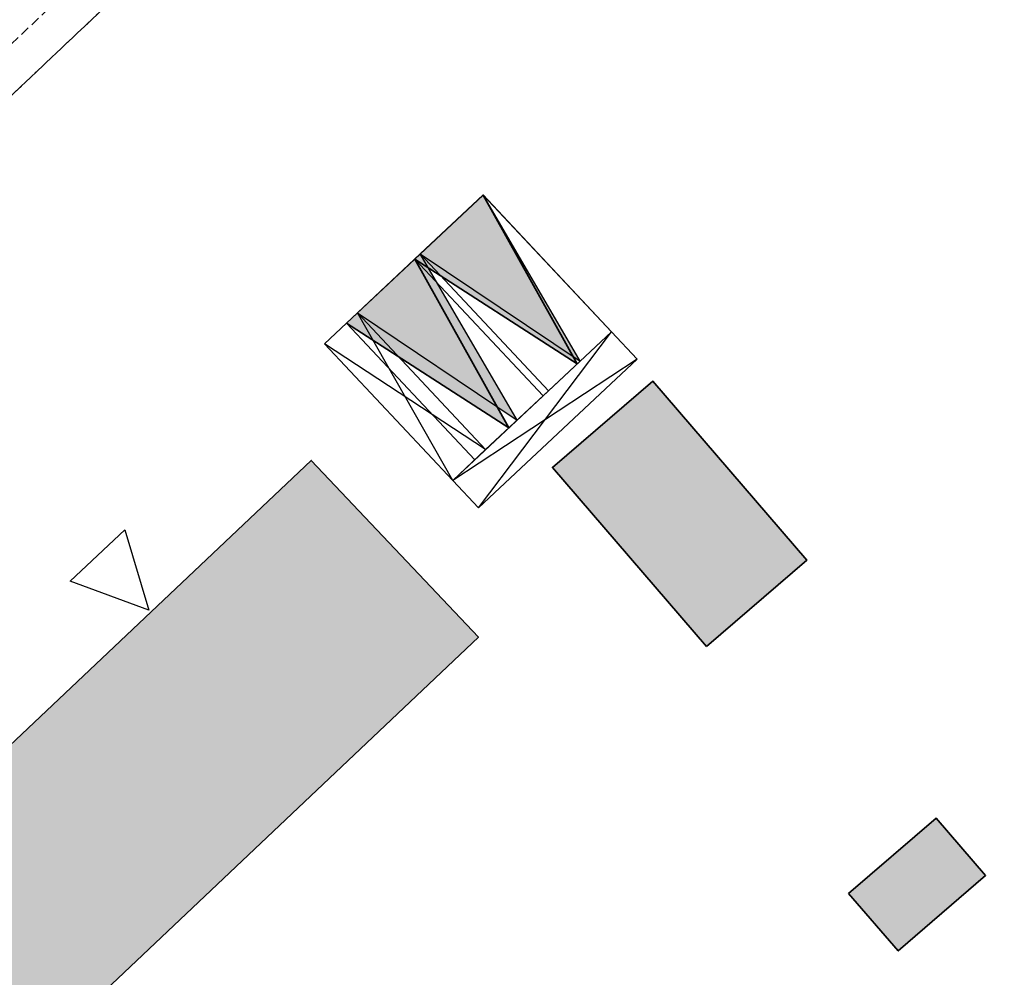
# Model space of a CAD drawing. Header units: metres. Extents: x 104098 to 104607, y 427853 to 428230.
# Tile 22 of 147: x 104274 to 104301, y 428086 to 428111. Entities that reach past the tile are written whole.
import ezdxf

# ---------------------------------------------------------------- set-up
doc = ezdxf.new("R2010")
doc.units = ezdxf.units.M
doc.linetypes.add('DASHED2', pattern=[0.375, 0.25, -0.125])
for name, color, linetype, lineweight in [('N-WE-OG-BEBOUWING-G_BPD', 7, 'Continuous', 35), ('N-WE-OG-BEBOUWING-G_VolkerWessels', 7, 'Continuous', 35), ('N-WE-VH-VERHARDING-G_PARKEREN-EIGENTERREIN', 6, 'Continuous', 35)]:
    doc.layers.add(name, color=color, linetype=linetype, lineweight=lineweight)
doc.layers.add('N-WE-VH-VERHARDING-A_PARKEREN-EIGENTERREIN', color=7, linetype='Continuous', lineweight=35, true_color=0xa2bfc8)
doc.layers.add('N-WE-VH-VERHARDING-AP_BEBOUWING', color=7, linetype='Continuous', true_color=0xcfcfcf)
doc.layers.add('PARKEERCHECK', color=84, linetype='Continuous')
doc.layers.add('voordeur', color=10, linetype='Continuous')

# ---------------------------------------------------------------- blocks, each defined once
blk = doc.blocks.new('school2')
at = {"color": 252, "linetype": 'DASHED2'}
for p, q in [((108011.678, 456596.576), (107977.678, 456596.576)), ((108015.178, 456595.576), (107949.162, 456595.576)), ((107986.478, 456595.576), (107978.278, 456595.576)), ((107981.725, 456595.576), (107981.925, 456595.576))]:
    blk.add_line(p, q, dxfattribs=at)
blk = doc.blocks.new('p-voordeur')
at = {"layer": 'voordeur', "flags": 128}
blk.add_lwpolyline([(-2000, 1000), (0, 0), (-2000, -1000), (-2000, 1000)], dxfattribs=at)
blk = doc.blocks.new('*U80')
h = blk.add_hatch(color=256)
h.dxf.hatch_style = 1
h.paths.add_polyline_path([(104389.727, 428153.927), (104392.027, 428153.927), (104390.877, 428158.927)])
h.paths.add_polyline_path([(104393.177, 428158.927), (104392.027, 428153.927), (104394.327, 428153.927)])
at = {"flags": 128}
for points in [[(104395.527, 428159.927), (104389.727, 428159.927)], [(104389.727, 428159.927), (104389.727, 428158.927)], [(104395.527, 428159.927), (104389.727, 428158.927)], [(104389.727, 428159.927), (104395.527, 428158.927)], [(104395.527, 428158.927), (104395.527, 428159.927)], [(104392.027, 428153.927), (104390.877, 428158.927), (104389.727, 428153.927)], [(104395.527, 428158.927), (104389.727, 428158.927)], [(104394.327, 428153.927), (104393.177, 428158.927), (104392.027, 428153.927)], [(104395.527, 428158.927), (104394.327, 428153.927)], [(104394.327, 428158.927), (104395.527, 428153.927)]]:
    blk.add_lwpolyline(points, dxfattribs=at)
for points in [[(104389.727, 428153.927), (104389.727, 428158.927), (104392.027, 428158.927), (104392.027, 428153.927)], [(104392.027, 428153.927), (104392.027, 428158.927), (104394.327, 428158.927), (104394.327, 428153.927)], [(104394.327, 428158.927), (104395.527, 428158.927), (104395.527, 428153.927), (104394.327, 428153.927)]]:
    blk.add_lwpolyline(points, close=True, dxfattribs=at)
blk = doc.blocks.new('*U94')
at = {"layer": 'N-WE-VH-VERHARDING-A_PARKEREN-EIGENTERREIN'}
h = blk.add_hatch(color=256, dxfattribs=at)
h.dxf.hatch_style = 1
h.paths.add_polyline_path([(2.924, -4.056), (1.014, 0.731), (-1.014, -0.731)])
at = {"ltscale": 0.2}
blk.add_lwpolyline([(1.014, 0.731), (3.938, -3.325), (1.91, -4.787), (-1.014, -0.731), (1.014, 0.731), (2.924, -4.056), (-1.014, -0.731)], dxfattribs=at)

msp = doc.modelspace()

# ---------------------------------------------------------------- hatches: boundary and pattern name
at = {"layer": 'N-WE-VH-VERHARDING-AP_BEBOUWING'}
h = msp.add_hatch(color=256, dxfattribs=at)
h.dxf.hatch_style = 1
h.paths.add_polyline_path([(104319.078, 428127.387), (104315.38, 428131.672), (104308.196, 428125.471), (104311.894, 428121.186)])
h.paths.add_polyline_path([(104322.38, 428123.103), (104319.021, 428126.994), (104319.248, 428127.19), (104319.078, 428127.387), (104311.894, 428121.186), (104315.423, 428117.098)])
h.paths.add_polyline_path([(104325.908, 428119.015), (104322.38, 428123.103), (104315.423, 428117.098), (104318.951, 428113.011)])
h.paths.add_polyline_path([(104325.908, 428119.015), (104318.951, 428113.011), (104322.48, 428108.923), (104329.437, 428114.928)])
h.paths.add_polyline_path([(104333.192, 428111.036), (104333.022, 428111.233), (104332.795, 428111.037), (104329.437, 428114.928), (104322.48, 428108.923), (104326.008, 428104.835)])
h.paths.add_polyline_path([(104336.89, 428106.751), (104333.192, 428111.036), (104326.008, 428104.835), (104329.707, 428100.55)])
h.paths.add_polyline_path([(104319.478, 428095.206), (104315.176, 428091.504), (104321.377, 428084.32), (104325.667, 428088.012)])
h.paths.add_polyline_path([(104315.176, 428091.504), (104311.082, 428087.982), (104317.087, 428081.026), (104320.984, 428084.378), (104321.179, 428084.151), (104321.377, 428084.32)])
h.paths.add_polyline_path([(104311.082, 428087.982), (104306.988, 428084.461), (104313.189, 428077.277), (104313.387, 428077.446), (104313.191, 428077.674), (104317.087, 428081.026)])
h.paths.add_polyline_path([(104306.988, 428084.461), (104302.71, 428080.78), (104308.899, 428073.586), (104313.189, 428077.277)])
h.paths.add_polyline_path([(104300.182, 428088.408), (104298.86, 428089.938), (104296.529, 428087.926), (104297.851, 428086.396)])
h.paths.add_polyline_path([(104307.197, 428092.482), (104305.876, 428094.013), (104303.597, 428092.046), (104304.918, 428090.515)])
h.paths.add_polyline_path([(104308.156, 428095.98), (104305.876, 428094.013), (104307.197, 428092.482), (104309.477, 428094.45)])
h.paths.add_polyline_path([(104314.244, 428101.235), (104311.913, 428099.223), (104313.234, 428097.693), (104315.565, 428099.705)])
h.paths.add_polyline_path([(104318.19, 428102.064), (104316.659, 428100.743), (104318.627, 428098.464), (104320.158, 428099.785)])
h.paths.add_polyline_path([(104320.158, 428099.785), (104318.627, 428098.464), (104320.594, 428096.184), (104322.125, 428097.505)])
h.paths.add_polyline_path([(104313.101, 428107.96), (104311.57, 428106.639), (104313.537, 428104.36), (104315.068, 428105.681)])
h.paths.add_polyline_path([(104311.133, 428110.24), (104309.602, 428108.918), (104311.57, 428106.639), (104313.101, 428107.96)])
h.paths.add_polyline_path([(104306.044, 428116.136), (104304.513, 428114.815), (104306.525, 428112.484), (104308.056, 428113.805)])
h.paths.add_polyline_path([(104300.889, 428119.812), (104299.358, 428118.491), (104301.37, 428116.16), (104302.901, 428117.481)])
h = msp.add_hatch(color=256, dxfattribs=at)
h.dxf.hatch_style = 1
h.paths.add_polyline_path([(104266.253, 428078.737), (104263.585, 428076.427), (104267.706, 428071.663), (104270.395, 428073.951)])
h.paths.add_polyline_path([(104286.657, 428094.765), (104282.198, 428099.48), (104266.265, 428084.411), (104270.724, 428079.696)])
h.paths.add_polyline_path([(104291.307, 428101.595), (104288.629, 428099.294), (104292.735, 428094.516), (104295.413, 428096.816)])

# ---------------------------------------------------------------- linework, layer by layer
at = {"layer": 'N-WE-OG-BEBOUWING-G_BPD', "flags": 128}
for points in [[(104292.735, 428094.516), (104288.629, 428099.294), (104291.307, 428101.595), (104295.413, 428096.816)], [(104270.724, 428079.696), (104266.265, 428084.411), (104282.198, 428099.48), (104286.657, 428094.765)]]:
    msp.add_lwpolyline(points, close=True, dxfattribs=at)
at = {"layer": 'N-WE-OG-BEBOUWING-G_VolkerWessels', "flags": 128}
msp.add_lwpolyline([(104296.529, 428087.926), (104297.851, 428086.396), (104300.182, 428088.408), (104298.86, 428089.938)], close=True, dxfattribs=at)

# ---------------------------------------------------------------- block references
at = {"rotation": 43.40342385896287}
msp.add_blockref('school2', (339564.779, 22181.482), dxfattribs=at)
at = {"layer": 'N-WE-VH-VERHARDING-G_PARKEREN-EIGENTERREIN', "ltscale": 0.2, "rotation": 7.381355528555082}
for p in [(104285.871, 428105.707), (104284.048, 428103.997)]:
    msp.add_blockref('*U94', p, dxfattribs=at)
at = {"layer": 'PARKEERCHECK', "rotation": 223.165472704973}
msp.add_blockref('*U80', (-112476.728, 811807.723), dxfattribs=at)
at = {"layer": 'voordeur', "xscale": 0.000999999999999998, "yscale": 0.000999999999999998, "zscale": 0.000999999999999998, "rotation": 313.2014722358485}
msp.add_blockref('p-voordeur', (104277.868, 428095.486), dxfattribs=at)

doc.saveas('drawing.dxf')
